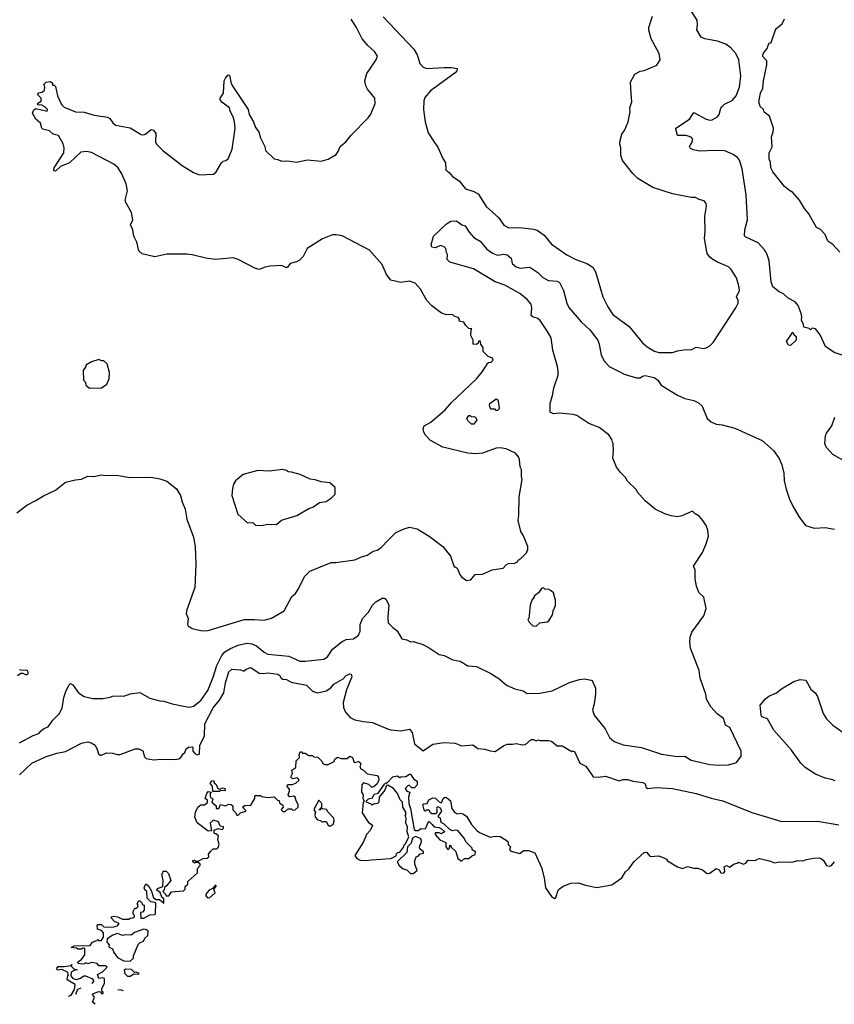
# Model space of a CAD drawing. Extents: x 1771496 to 1971148, y 471553 to 643630.
# Tile 2 of 256: x 1837216 to 1843778, y 478967 to 486898. Entities that reach past the tile are written whole.
import ezdxf

# ---------------------------------------------------------------- set-up
doc = ezdxf.new("R2010")
doc.units = 0

msp = doc.modelspace()

# ---------------------------------------------------------------- linework, layer by layer
at = {"layer": '0CON10XD'}
for points in [[(1843896.8, 484176.8), (1843777.3, 484217.3), (1843707.5, 484265), (1843665, 484360), (1843626.4, 484406.4), (1843598.3, 484411.7), (1843585, 484400), (1843575, 484410), (1843531.7, 484421.7), (1843530, 484445), (1843512.5, 484475), (1843517.5, 484505), (1843510.7, 484530.7), (1843486.7, 484595), (1843462.5, 484625), (1843406.7, 484655), (1843368.8, 484688.8), (1843333.3, 484705), (1843283.8, 484745), (1843268.8, 484785), (1843252, 484955), (1843237.3, 485007.3), (1843216.2, 485045), (1843165, 485100), (1843065.6, 485145.6), (1843055.6, 485155.6), (1843056.7, 485205), (1843078.1, 485285), (1843067.6, 485487.6), (1843036.9, 485695), (1843014.2, 485765), (1842996.7, 485786.7), (1842962.4, 485812.4), (1842895, 485840.6), (1842815, 485844.5), (1842695, 485838.9), (1842639.6, 485849.6), (1842620.6, 485860.6), (1842612, 485875), (1842631.4, 485905), (1842636.9, 485935), (1842625, 485950.6), (1842585, 485964.4), (1842514, 485964), (1842500, 486015), (1842502.5, 486025), (1842610.8, 486095), (1842645, 486148.8), (1842745, 486097.5), (1842775, 486089.4), (1842795, 486090.6), (1842835.8, 486115), (1842851.4, 486135), (1842863.3, 486185), (1842870.8, 486195), (1842893, 486217), (1842955, 486246.8), (1842987.7, 486285), (1843014.4, 486355), (1843025.5, 486444.5), (1843010, 486575), (1842985, 486626), (1842945, 486670.8), (1842905, 486701.4), (1842835.6, 486725.6), (1842735, 486742.9), (1842705, 486755.7), (1842671.2, 486815), (1842676.7, 486855), (1842674, 486895), (1842622.2, 486972.2)], [(1840851.7, 484398.3), (1840858.3, 484408.3), (1840835, 484410), (1840810, 484435), (1840795, 484462.5), (1840755, 484470), (1840757.5, 484485), (1840748.3, 484498.3), (1840715, 484510), (1840701.7, 484521.7), (1840655, 484520), (1840615, 484533.3), (1840535, 484593.3), (1840495.9, 484635.9), (1840445.8, 484725.8), (1840402.5, 484775), (1840355, 484791.2), (1840285, 484781.4), (1840205, 484800.8), (1840170, 484845), (1840135.7, 484925), (1840035, 485041.2), (1839815, 485156), (1839765.8, 485165.8), (1839735, 485164.2), (1839655, 485132.5), (1839532, 485055), (1839499.2, 484990.8), (1839469.1, 484960.9), (1839445, 484947.5), (1839395, 484934.2), (1839373.8, 484905), (1839365, 484899.2), (1839355, 484903.3), (1839325, 484916.9), (1839235, 484913.3), (1839192.5, 484905), (1839145, 484884.2), (1839115, 484892.9), (1838977, 484967), (1838935, 484980), (1838793.8, 484966.2), (1838715, 484975.4), (1838605.5, 485004.5), (1838565, 485009.6), (1838401.7, 485008.3), (1838305, 484988.1), (1838202, 485012), (1838175, 485036.7), (1838160.6, 485105), (1838136.9, 485155), (1838126.5, 485205), (1838107.5, 485245), (1838128.9, 485285), (1838117.9, 485345), (1838070, 485425), (1838065.6, 485445), (1838085, 485520), (1838073.6, 485575), (1838038.6, 485655), (1838006.9, 485706.9), (1837973.3, 485735), (1837795, 485827.5), (1837754.2, 485835.8), (1837708.3, 485831.7), (1837616.1, 485743.9), (1837544.3, 485715.7), (1837505, 485678.8), (1837490.5, 485680.5), (1837494.4, 485705), (1837570.6, 485825), (1837575.6, 485865), (1837567.6, 485897.6), (1837527.5, 485965), (1837486, 485976), (1837455, 486002), (1837403.3, 486015), (1837394.2, 486025), (1837383.6, 486063.6), (1837345, 486097.5), (1837320, 486145), (1837329.3, 486170.7), (1837345, 486183.3), (1837438.3, 486161.7), (1837440, 486175), (1837420, 486195), (1837395, 486210), (1837363, 486213), (1837363.6, 486226.4), (1837388.3, 486241.7), (1837390, 486265), (1837360, 486295), (1837371.7, 486308.3), (1837397, 486313), (1837415, 486330), (1837417.5, 486355), (1837410, 486375), (1837430, 486395), (1837465, 486400), (1837480, 486385), (1837480, 486370), (1837495, 486370), (1837505, 486360), (1837520, 486285), (1837553.3, 486215), (1837575, 486194), (1837665, 486155.6), (1837735, 486152.5), (1837815, 486129.4), (1837923.7, 486113.7), (1837942.1, 486102.1), (1837965.8, 486065.8), (1837988.8, 486048.8), (1838105, 486025.8), (1838195, 485972), (1838215, 485971.2), (1838231.2, 485978.8), (1838275, 486012), (1838295, 486008), (1838312, 485982), (1838308.8, 485915), (1838318.8, 485895), (1838368.8, 485845), (1838525, 485723.8), (1838615, 485666.7), (1838665, 485647.5), (1838776.1, 485653.9), (1838798.3, 485671.7), (1838842.5, 485745), (1838855, 485757.5), (1838876.7, 485763.3), (1838895, 485777.5), (1838928, 485855), (1838945.7, 485984.3), (1838952, 486025), (1838945.9, 486074.1), (1838935.8, 486115), (1838911.4, 486161.4), (1838907.3, 486187.3), (1838845, 486234), (1838830, 486255), (1838830, 486265), (1838857.5, 486305), (1838864.3, 486405.7), (1838873, 486427), (1838895, 486452.5), (1838905, 486450), (1838916, 486395), (1838928.8, 486368.8), (1839056.2, 486175), (1839065.8, 486135), (1839100, 486075), (1839115, 486030), (1839143.8, 485995), (1839155.9, 485945.9), (1839191.2, 485875), (1839197.5, 485845), (1839265, 485777.5), (1839295, 485772.5), (1839325, 485757.5), (1839375, 485760), (1839445, 485750), (1839535, 485770), (1839645, 485756.7), (1839700, 485775), (1839765, 485812.5), (1839782.5, 485835), (1839797.5, 485875), (1839842.5, 485915), (1839885, 485967.5), (1840024.1, 486105.9), (1840043.9, 486136.1), (1840078.8, 486221.2), (1840075.7, 486265), (1840017.1, 486337.1), (1840003.8, 486365), (1839995.6, 486405), (1840011.4, 486465), (1840087.1, 486575), (1840097.5, 486605), (1840075, 486642), (1840019.3, 486689.3), (1839975, 486744), (1839929.4, 486835), (1839885, 486902)], [(1840145, 486920), (1840390.3, 486660.3), (1840417.1, 486615), (1840439.2, 486545), (1840465.9, 486515.9), (1840495.9, 486504.1), (1840635, 486513.8), (1840693.6, 486513.6), (1840740, 486505), (1840737.5, 486485), (1840725, 486470), (1840526.2, 486325), (1840478.3, 486271.7), (1840471.2, 486245), (1840468.8, 486175), (1840481.2, 486075), (1840506.7, 485985), (1840547.5, 485925), (1840586.1, 485866.1), (1840621.2, 485785), (1840646.7, 485745), (1840647.5, 485687.5), (1840675, 485667.5), (1840702.5, 485635), (1840755, 485600), (1840805.9, 485535.9), (1840875, 485514.2), (1840908, 485495), (1840973.8, 485393.8), (1841075, 485302), (1841115, 485242.5), (1841155, 485221.9), (1841245, 485223.1), (1841355, 485211.4), (1841385, 485202), (1841440.9, 485160.9), (1841499.7, 485089.7), (1841622.8, 485002.8), (1841695, 484965.7), (1841785, 484934.2), (1841833.8, 484905), (1841855, 484867.5), (1841876.1, 484793.9), (1841914.4, 484664.4), (1841953.6, 484583.6), (1841993.7, 484523.7), (1842126.7, 484426.7), (1842233.8, 484295), (1842271.7, 484261.7), (1842328.8, 484228.8), (1842365, 484216.2), (1842473.9, 484216.1), (1842515, 484230), (1842585, 484240), (1842625, 484238.8), (1842665, 484258.8), (1842725, 484250), (1842745, 484253.3), (1842775, 484270), (1842802.3, 484297.7), (1842984.6, 484575.4), (1843003.1, 484615), (1843003.3, 484635), (1842991.1, 484665), (1843013.1, 484715), (1843007.8, 484755), (1842988.6, 484818.6), (1842948, 484885), (1842925, 484907.5), (1842835.7, 484945.7), (1842792.4, 484972.4), (1842774, 484985), (1842752.5, 485015), (1842732.5, 485135), (1842737.5, 485195), (1842734.2, 485315), (1842748.8, 485395), (1842745.9, 485415.9), (1842729.5, 485439.5), (1842688.3, 485448.3), (1842660, 485465), (1842625, 485465.8), (1842475, 485494.3), (1842316.7, 485545), (1842195, 485617.5), (1842155, 485658), (1842072.6, 485762.6), (1842057.1, 485805), (1842058.8, 485865), (1842051.2, 485895), (1842052, 485925), (1842066.2, 485975), (1842089.5, 486010.5), (1842116.2, 486075), (1842133.8, 486155), (1842131.7, 486188.3), (1842146.2, 486235), (1842142, 486302), (1842136.7, 486395), (1842170.7, 486459.3), (1842215, 486483.3), (1842245, 486487.5), (1842348.3, 486531.7), (1842376.4, 486573.6), (1842366, 486625), (1842303.6, 486743.6), (1842283.4, 486813.4), (1842283.1, 486835), (1842312.9, 486925)], [(1843822.5, 485025), (1843765, 485087.5), (1843725, 485112.5), (1843705, 485167.5), (1843666.4, 485206.4), (1843633.3, 485225), (1843573.6, 485333.6), (1843537, 485377), (1843497.5, 485445), (1843442.5, 485505), (1843417.5, 485522.5), (1843376.7, 485555), (1843282.8, 485672.8), (1843266.9, 485705), (1843265, 485750), (1843253.8, 485775), (1843253.3, 485825), (1843276.4, 485873.6), (1843273, 485953), (1843286.4, 485993.6), (1843287.5, 486025), (1843255, 486120), (1843213.6, 486153.6), (1843207.5, 486175), (1843179.3, 486199.3), (1843170.8, 486235), (1843182.9, 486305), (1843202.9, 486345), (1843206.2, 486405), (1843233.3, 486535), (1843233.3, 486565), (1843202.3, 486602.3), (1843203.8, 486625), (1843237.5, 486665), (1843250, 486705), (1843270, 486715), (1843307.5, 486825), (1843357.5, 486865), (1843377.5, 486905)], [(1841842.5, 481387.5), (1841830.8, 481335), (1841844, 481295), (1841932, 481185), (1841968, 481115), (1842004.4, 481084.4), (1842077, 481057), (1842225, 481034.3), (1842385, 480980.6), (1842515, 480962.2), (1842575, 480964.4), (1842625, 480933.1), (1842775, 480899.4), (1842845, 480893.1), (1842925, 480895.8), (1842990, 480915), (1843026.7, 480965), (1843028, 481005), (1842935, 481197.5), (1842902.5, 481215), (1842885, 481267.5), (1842835, 481307.5), (1842783.9, 481363.9), (1842747.5, 481425), (1842743.3, 481465), (1842697.5, 481595), (1842690, 481655), (1842620, 481835), (1842613.3, 481885), (1842616.7, 481925), (1842631.2, 481965), (1842725.5, 482094.5), (1842746, 482155), (1842725.8, 482245), (1842686.2, 482285), (1842667.5, 482335), (1842656, 482395), (1842656, 482465), (1842643.3, 482495), (1842716.2, 482605), (1842746.2, 482675), (1842763.6, 482736.4), (1842760, 482785), (1842745, 482822.5), (1842717.5, 482865), (1842689.3, 482899.3), (1842657, 482917), (1842635, 482940), (1842549.5, 482900.5), (1842515.9, 482894.1), (1842465, 482901.2), (1842411.7, 482918.3), (1842336, 482956), (1842255, 483023.3), (1842190, 483095), (1842185, 483110), (1842111.7, 483181.7), (1842095, 483210), (1842055, 483250), (1842023.9, 483293.9), (1841993.3, 483365), (1842000, 483425), (1841997.5, 483485), (1841990, 483495), (1841987, 483517), (1841962.5, 483555), (1841885, 483612), (1841801.2, 483645), (1841705, 483708.6), (1841675, 483717.8), (1841565, 483727.1), (1841515, 483723.1), (1841489.4, 483735), (1841489.2, 483805), (1841511.8, 483881.8), (1841517.3, 483932.7), (1841552.9, 484035), (1841553.1, 484066.9), (1841549.1, 484105), (1841510, 484235), (1841497.1, 484335), (1841466.7, 484386.7), (1841409.4, 484475), (1841385, 484492.2), (1841351.4, 484501.4), (1841335, 484513.8), (1841341.5, 484575), (1841335.5, 484605), (1841304.4, 484645), (1841245, 484692.3), (1841125, 484759.5), (1841046.2, 484786.2), (1840870.3, 484890.3), (1840680, 484945), (1840660, 484965), (1840663.3, 485005), (1840652.9, 485022.9), (1840648, 485055), (1840635, 485068.8), (1840605, 485080), (1840565, 485058.8), (1840536.7, 485065), (1840530, 485085), (1840548.8, 485155), (1840655, 485252), (1840690, 485275), (1840735, 485277.5), (1840776.5, 485246.5), (1840805, 485236.5), (1840837.5, 485185), (1840873.2, 485143.2), (1840925, 485112.5), (1840980.2, 485050.2), (1841025, 485015.7), (1841065, 485000.5), (1841115, 485010), (1841143, 485003), (1841175, 484976.7), (1841183, 484933), (1841215, 484906), (1841247.3, 484897.3), (1841325, 484902.9), (1841390.5, 484860.5), (1841431.1, 484821.1), (1841475.5, 484795.5), (1841545, 484791.1), (1841565, 484781.5), (1841596, 484716), (1841623.5, 484615), (1841639.1, 484579.1), (1841739.2, 484465), (1841809.1, 484399.1), (1841872.9, 484315), (1841884.3, 484284.3), (1841900.8, 484195), (1841925, 484150), (1841965, 484104), (1842051.3, 484061.3), (1842085, 484043.3), (1842185, 484013.5), (1842215, 484012), (1842233.3, 484026.7), (1842255, 484030.4), (1842325.6, 484015), (1842355.6, 483995), (1842382.8, 483952.8), (1842515, 483874.2), (1842575, 483845.7), (1842645, 483830), (1842685, 483812.5), (1842713.4, 483783.4), (1842754.5, 483684.5), (1842785, 483657.5), (1842825, 483639.2), (1842875.5, 483635.5), (1842977.4, 483607.4), (1843196.8, 483506.8), (1843288, 483428), (1843333.6, 483363.6), (1843355, 483312.5), (1843370, 483245), (1843373.1, 483185), (1843390, 483115), (1843415.5, 483035.5), (1843445, 482978.8), (1843490.8, 482895), (1843545, 482823.3), (1843615, 482801.2), (1843705, 482806.2), (1843780, 482795)], [(1837192.5, 482925), (1837275, 482986.2), (1837347.5, 483025), (1837407.3, 483062.7), (1837505, 483107.5), (1837585, 483171.2), (1837665, 483192), (1837715, 483197.5), (1837765, 483220), (1837813, 483217), (1837875, 483232.5), (1837905, 483226.7), (1837995, 483228.8), (1838105, 483210), (1838275, 483214), (1838345, 483200), (1838400.7, 483180.7), (1838479.3, 483119.3), (1838512.5, 483065), (1838523.6, 483013.6), (1838548.8, 482955), (1838563.8, 482875), (1838615, 482730), (1838630, 482655), (1838633.8, 482515), (1838625.9, 482324.1), (1838562.5, 482145), (1838556.7, 482115), (1838572, 482075), (1838568.8, 482025), (1838574.2, 482014.2), (1838605, 481993.8), (1838685, 481976.2), (1838735, 481976.7), (1839025, 482065.8), (1839105, 482067.5), (1839185, 482060), (1839245, 482076.7), (1839346.7, 482135), (1839409.3, 482250.7), (1839437.5, 482275), (1839456.1, 482303.9), (1839512.5, 482415), (1839553.9, 482456.1), (1839725, 482526.7), (1839763.6, 482526.4), (1839915, 482546.2), (1839968.3, 482571.7), (1840015.9, 482584.1), (1840064.1, 482615.9), (1840095, 482623.8), (1840126.1, 482643.9), (1840189.3, 482710.7), (1840245, 482767.5), (1840313.6, 482796.4), (1840355, 482810), (1840417, 482797), (1840515, 482738.8), (1840625, 482653.3), (1840686.1, 482576.1), (1840715, 482490), (1840725, 482490), (1840739.3, 482479.3), (1840763.9, 482423.9), (1840777, 482407), (1840815, 482380), (1840850, 482385), (1840885, 482430), (1840945, 482432.5), (1841023, 482467), (1841109.3, 482480.7), (1841133.6, 482506.4), (1841153, 482517), (1841205, 482520), (1841225, 482530), (1841230, 482545), (1841255, 482560), (1841300, 482605), (1841300, 482615), (1841310, 482625), (1841310, 482655), (1841272.5, 482745), (1841253.3, 482775), (1841230, 482865), (1841236.4, 482906.4), (1841238.8, 483055), (1841263.3, 483195), (1841257, 483217), (1841257.5, 483275), (1841247, 483297), (1841243.3, 483355), (1841235, 483377.5), (1841210, 483405), (1841135, 483441.2), (1841085, 483450), (1841055, 483447.5), (1840943.4, 483406.6), (1840885, 483400), (1840825, 483405.6), (1840625, 483453.6), (1840525, 483508.9), (1840485, 483550.8), (1840472.5, 483575), (1840465.7, 483605), (1840474.2, 483625), (1840528, 483655), (1840644.4, 483755), (1840693.1, 483815), (1840896.2, 484005), (1840945, 484062.5), (1840965, 484100), (1840980, 484115), (1840980, 484125), (1840993, 484137), (1841015, 484140), (1841030, 484155), (1841025, 484170), (1840990, 484185), (1840950, 484225), (1840950, 484255), (1840930, 484285), (1840925, 484310), (1840911.7, 484308.3), (1840908.3, 484291.7), (1840895, 484280), (1840870, 484285), (1840870, 484315), (1840850, 484355), (1840851.7, 484398.3)], [(1843425, 484272.5), (1843410, 484275), (1843392.5, 484305), (1843445, 484380), (1843451.7, 484361.7), (1843470, 484345), (1843470, 484315), (1843425, 484272.5)], [(1837778.3, 483928.3), (1837875, 483932.5), (1837917, 483963), (1837937.5, 484005), (1837940, 484055), (1837920, 484125), (1837895, 484150), (1837875, 484150), (1837855, 484160), (1837795, 484142.5), (1837750, 484115), (1837750, 484105), (1837728.3, 484071.7), (1837730, 483995), (1837747, 483977), (1837750, 483955), (1837778.3, 483928.3)], [(1841065, 483750), (1841055, 483750), (1841045, 483760), (1841015, 483760), (1841005, 483770), (1841000, 483795), (1841002.5, 483805), (1841055, 483843.3), (1841066.2, 483835), (1841077, 483773), (1841077, 483763), (1841065, 483750)], [(1840875, 483640), (1840855, 483640), (1840827.5, 483665), (1840817.5, 483685), (1840835, 483710), (1840845, 483710), (1840855, 483700), (1840875, 483702.5), (1840887.5, 483695), (1840897.5, 483675), (1840875, 483640)], [(1843969.7, 483279.7), (1843766.2, 483395), (1843713.4, 483453.4), (1843700.8, 483485), (1843706, 483545), (1843715, 483566.7), (1843758.8, 483625), (1843782.7, 483697.3)], [(1839165, 482823.8), (1839215, 482833.3), (1839285, 482831.2), (1839325, 482866.2), (1839447.5, 482905), (1839545, 482960), (1839578.3, 482971.7), (1839632.3, 483007.7), (1839685, 483017.5), (1839725, 483042.5), (1839757.5, 483075), (1839758.3, 483128.3), (1839715, 483166.7), (1839645, 483173.8), (1839595, 483191.2), (1839555, 483196.7), (1839475, 483233.3), (1839405, 483253.8), (1839380, 483255), (1839365, 483266.7), (1839335, 483273.8), (1839225, 483262), (1839133.9, 483266.1), (1839015, 483233.8), (1838955, 483183.3), (1838938.8, 483155), (1838929.3, 483120.7), (1838926.2, 483065), (1838973.8, 482915), (1839052.5, 482845), (1839095, 482848.8), (1839115, 482826.7), (1839165, 482823.8)], [(1841375, 482012.5), (1841405, 482040), (1841465, 482047.5), (1841477.5, 482055), (1841507.5, 482105), (1841512.5, 482135), (1841531.7, 482178.3), (1841531.7, 482221.7), (1841515, 482280), (1841497, 482297), (1841477, 482307), (1841445, 482310), (1841435, 482320), (1841420, 482315), (1841395, 482280), (1841360, 482255), (1841360, 482245), (1841343, 482227), (1841327, 482183), (1841317.5, 482075), (1841310, 482065), (1841320, 482045), (1841350, 482015), (1841375, 482012.5)], [(1837215, 481073.3), (1837325, 481132.5), (1837370.7, 481149.3), (1837389.5, 481170.5), (1837411.7, 481188.3), (1837445, 481202.5), (1837484.1, 481255.9), (1837533.8, 481306.2), (1837557.3, 481352.7), (1837572.1, 481437.9), (1837587.5, 481485), (1837611.7, 481538.3), (1837625, 481551.2), (1837645, 481540), (1837688.8, 481475), (1837735, 481446.2), (1837805, 481430), (1837885, 481430), (1837945, 481440), (1837965, 481450), (1838025, 481452.5), (1838055, 481447.5), (1838105, 481467.5), (1838185, 481477.5), (1838265, 481432.5), (1838345, 481410), (1838378.3, 481408.3), (1838445, 481386.7), (1838535, 481368.8), (1838585, 481361.2), (1838615, 481368), (1838674.3, 481415), (1838732.7, 481495), (1838775, 481602.5), (1838803.8, 481696.2), (1838843.4, 481775), (1838869.4, 481805), (1838914, 481834), (1838975, 481860), (1839045, 481875.4), (1839085, 481871.5), (1839125, 481854.4), (1839185, 481803.8), (1839215, 481787.7), (1839385, 481771.9), (1839471.7, 481731.7), (1839515, 481730.6), (1839665, 481746.2), (1839695.7, 481764.3), (1839735, 481826), (1839815, 481890), (1839845, 481906), (1839905, 481910), (1839945, 481941.2), (1839957.6, 481972.4), (1839960, 482025), (1839976.6, 482073.4), (1840025.5, 482124.5), (1840058.1, 482181.9), (1840085, 482208.2), (1840135, 482237.8), (1840155, 482238.1), (1840165, 482231.2), (1840188.5, 482185), (1840181.9, 482085), (1840185, 482040), (1840220.5, 482000.5), (1840256.7, 481975), (1840295, 481910), (1840335, 481902.5), (1840365, 481887.5), (1840389.3, 481889.3), (1840463.6, 481863.6), (1840515, 481837.5), (1840594.1, 481784.1), (1840635, 481776.2), (1840705, 481742.5), (1840765, 481730), (1840825, 481692.5), (1840895, 481687.5), (1841005, 481633.3), (1841075, 481590), (1841136.4, 481536.4), (1841205, 481508.8), (1841271.7, 481491.7), (1841305, 481470), (1841405, 481472), (1841505, 481492.5), (1841645, 481558.6), (1841725, 481584.2), (1841765, 481587.1), (1841818.8, 481578.8), (1841826.2, 481575), (1841853.6, 481513.6), (1841853.8, 481465), (1841842.5, 481387.5)], [(1837215, 481662.5), (1837235, 481657.5), (1837275, 481660), (1837282.5, 481645), (1837281.7, 481628.3), (1837275, 481620), (1837265, 481620), (1837245, 481630), (1837225, 481630), (1837197.7, 481612.3)], [(1837213.7, 480816.3), (1837315, 480909.1), (1837425, 480959.1), (1837515, 480990), (1837585, 481001.9), (1837715, 481071.4), (1837765, 481080), (1837792.6, 481072.6), (1837823.4, 481053.4), (1837839.2, 481019.2), (1837851.2, 480985), (1837865, 480974.2), (1837875, 480974), (1837915, 480991.2), (1837965, 480990.6), (1838005, 480977.8), (1838025, 480977.8), (1838146.7, 481023.3), (1838175, 481024.5), (1838208.2, 481008.2), (1838221.3, 480961.3), (1838235, 480946), (1838295, 480936), (1838355, 480942), (1838465, 480937.5), (1838497.5, 480945), (1838514.2, 480955.8), (1838533.8, 480985), (1838547.5, 480995), (1838557.5, 481025), (1838575, 481037.5), (1838605, 481040), (1838610, 481035), (1838610, 481005), (1838627, 480987), (1838645, 480977.5), (1838665, 480982.5), (1838667.5, 481055), (1838705, 481127.5), (1838706.7, 481226.7), (1838773.8, 481355), (1838825, 481416.4), (1838860, 481475), (1838874.4, 481555.6), (1838901.4, 481645), (1838925, 481665.5), (1838995, 481660), (1839015, 481651.9), (1839025, 481651.9), (1839040.8, 481665), (1839078.9, 481678.9), (1839145.2, 481635.2), (1839175, 481630.3), (1839215, 481636.3), (1839296.7, 481625), (1839311.9, 481615), (1839323.1, 481593.1), (1839335, 481586.9), (1839365, 481583.8), (1839402.5, 481562.5), (1839527.7, 481537.7), (1839575, 481489.1), (1839615, 481476.4), (1839685, 481490.5), (1839723.1, 481516.9), (1839746.5, 481545), (1839820.8, 481589.2), (1839845, 481615.7), (1839875, 481628), (1839885, 481626.2), (1839892.5, 481605), (1839849.7, 481500.3), (1839823, 481397), (1839825, 481357.5), (1839839.3, 481319.3), (1839877.6, 481277.6), (1839915, 481258.9), (1839986.4, 481243.6), (1840057, 481237), (1840177.5, 481185), (1840205, 481176.9), (1840285, 481170), (1840355, 481182.5), (1840377.1, 481155), (1840395.9, 481065.9), (1840465, 481007.5), (1840545, 481061.2), (1840635, 481074.2), (1840725, 481070), (1840775, 481048.8), (1840865, 481057.5), (1840907.7, 481027.7), (1840963, 481023), (1841005, 481007.5), (1841045, 481003.3), (1841115, 481052), (1841145, 481062), (1841185, 481061.2), (1841215, 481068.8), (1841265, 481057.5), (1841291.7, 481058.3), (1841335, 481100), (1841355, 481100), (1841375, 481090), (1841395, 481097.5), (1841405, 481092.5), (1841475, 481092.5), (1841500, 481085), (1841545, 481050), (1841585, 481047.5), (1841663, 481003), (1841675, 481007.5), (1841685, 481002.5), (1841729.3, 480909.3), (1841776.7, 480885), (1841835, 480800), (1841875, 480796.7), (1841933.6, 480803.6), (1842045, 480767.5), (1842076.4, 480776.4), (1842115, 480776.2), (1842155, 480763.3), (1842235, 480752), (1842255, 480743.3), (1842262.5, 480712.5), (1842275, 480706.2), (1842344.1, 480714.1), (1842475, 480703.8), (1842665, 480664), (1842785, 480626.2), (1842880, 480605), (1843112.7, 480512.7), (1843355, 480440), (1843642.3, 480442.3), (1843815, 480411.2)], [(1843785, 480765.7), (1843755, 480778.6), (1843705, 480789.2), (1843625, 480821.1), (1843543, 480873), (1843508.7, 480908.7), (1843434.2, 481015), (1843291.4, 481175), (1843240, 481265), (1843195, 481282.5), (1843187.5, 481295), (1843181.6, 481375), (1843222.8, 481427.2), (1843251.5, 481448.5), (1843312.1, 481475), (1843351.2, 481508.8), (1843451.9, 481568.1), (1843501.8, 481581.8), (1843548.3, 481578.3), (1843590, 481505), (1843624.2, 481475), (1843643.3, 481446.7), (1843688.1, 481308.1), (1843715.6, 481265), (1843767.1, 481215), (1843875, 481137.5)], [(1837825.4, 478966.7), (1837803, 478983), (1837820, 479025), (1837802.5, 479045), (1837805, 479050), (1837855, 479070), (1837867.5, 479067.5), (1837875, 479053.3), (1837887.5, 479055), (1837887.5, 479065), (1837877.5, 479075), (1837876.7, 479095), (1837900, 479135), (1837900, 479175), (1837885, 479180), (1837853.3, 479173.3), (1837842.5, 479207.5), (1837883, 479227), (1837920, 479265), (1837906.4, 479276.4), (1837855, 479277.5), (1837840, 479295), (1837811.7, 479301.7), (1837795, 479302.5), (1837765, 479292.5), (1837745, 479300), (1837737, 479293), (1837715, 479290), (1837690, 479295), (1837683, 479303), (1837685, 479310), (1837713, 479327), (1837740, 479365), (1837740, 479415), (1837725, 479420), (1837715, 479410), (1837685, 479410), (1837675, 479420), (1837630, 479425), (1837655, 479437.5), (1837785, 479440), (1837801.7, 479468.3), (1837838.3, 479481.7), (1837845, 479490), (1837855, 479480), (1837875, 479480), (1837880, 479495), (1837891.7, 479508.3), (1837891.7, 479541.7), (1837875, 479560), (1837841.7, 479571.7), (1837840, 479605), (1837845, 479610), (1837875, 479610), (1837895, 479590), (1837925, 479587.5), (1837975, 479590), (1838005, 479600), (1838018.3, 479618.3), (1837980, 479635), (1837953, 479663), (1837955, 479670), (1837975, 479677.5), (1838005, 479672.5), (1838045, 479652.5), (1838095, 479652.5), (1838105, 479660), (1838127, 479663), (1838140, 479675), (1838138.3, 479688.3), (1838130, 479695), (1838130, 479715), (1838145, 479740), (1838158.3, 479741.7), (1838168.3, 479751.7), (1838170, 479765), (1838162.5, 479775), (1838175, 479800), (1838185, 479800), (1838200, 479785), (1838201.7, 479771.7), (1838220, 479765), (1838220, 479725), (1838205, 479710), (1838190, 479705), (1838191.7, 479661.7), (1838215, 479660), (1838265, 479687.5), (1838305, 479690), (1838310, 479695), (1838311.7, 479781.7), (1838305, 479787.5), (1838271.7, 479791.7), (1838243, 479823), (1838240, 479875), (1838225, 479890), (1838220, 479905), (1838231.7, 479938.3), (1838255, 479920), (1838277, 479877), (1838293.6, 479823.6), (1838315, 479810), (1838341.7, 479811.7), (1838378.3, 479781.7), (1838377, 479817), (1838360, 479830), (1838348.3, 479868.3), (1838320, 479885), (1838325, 479900), (1838370, 479915), (1838372.5, 479965), (1838360, 480015), (1838368.3, 480021.7), (1838371.7, 480038.3), (1838395, 480040), (1838415, 480020), (1838432.5, 479965), (1838399.3, 479920.7), (1838381.7, 479908.3), (1838380, 479885), (1838370, 479875), (1838390, 479855), (1838395, 479840), (1838418.3, 479841.7), (1838438.3, 479871.7), (1838535, 479880), (1838550, 479895), (1838550, 479915), (1838570, 479935), (1838570, 479955), (1838647.5, 480025), (1838648.3, 480061.7), (1838670, 480085), (1838670, 480095), (1838655, 480110), (1838635, 480110), (1838625, 480102.5), (1838610, 480115), (1838610, 480125), (1838625, 480127.5), (1838635, 480120), (1838655, 480120), (1838695, 480142.5), (1838727, 480143), (1838740, 480155), (1838737.5, 480175), (1838755, 480200), (1838775, 480220), (1838805, 480220), (1838815, 480230), (1838822.5, 480255), (1838813.3, 480295), (1838817.5, 480325), (1838795, 480340), (1838781.7, 480341.7), (1838781.7, 480368.3), (1838815, 480382.5), (1838846.4, 480373.6), (1838857.5, 480385), (1838857.5, 480397.5), (1838831.7, 480401.7), (1838817, 480437), (1838775, 480450), (1838750, 480425), (1838760, 480365), (1838735, 480360), (1838645, 480427.5), (1838626.7, 480475), (1838631.2, 480515), (1838651.2, 480555), (1838675, 480572.5), (1838705, 480572.5), (1838728.3, 480591.7), (1838730, 480610), (1838710, 480625), (1838722.5, 480665), (1838735, 480680), (1838760, 480675), (1838750, 480665), (1838750, 480645), (1838753.3, 480633.3), (1838771.7, 480621.7), (1838763.3, 480595), (1838797.5, 480565), (1838800, 480545), (1838820, 480545), (1838835, 480576.2), (1838875, 480566.7), (1838901.7, 480578.3), (1838920, 480575), (1838932.5, 480565), (1838933, 480533), (1838958.3, 480508.3), (1838965, 480490), (1838975, 480490), (1838995, 480510), (1839038.3, 480521.7), (1839038.3, 480528.3), (1839010, 480555), (1839030.7, 480569.3), (1839078.3, 480571.7), (1839110, 480625), (1839110, 480645), (1839115, 480647.5), (1839155, 480647.5), (1839165, 480640), (1839217, 480633), (1839267, 480637), (1839291.7, 480611.7), (1839305, 480607.5), (1839310, 480590), (1839335, 480570), (1839337.5, 480555), (1839323, 480537), (1839325, 480530), (1839335, 480520), (1839355, 480520), (1839378.3, 480541.7), (1839405, 480540), (1839415, 480530), (1839435, 480532.5), (1839460, 480555), (1839460, 480575), (1839442.5, 480605), (1839436.4, 480636.4), (1839425, 480642.5), (1839388.3, 480638.3), (1839377.5, 480655), (1839390, 480685), (1839388.3, 480698.3), (1839370.7, 480720.7), (1839372.5, 480735), (1839378.3, 480738.3), (1839411.7, 480738.3), (1839441.7, 480748.3), (1839467, 480773), (1839455, 480790), (1839412.5, 480782.5), (1839403.3, 480793.3), (1839403.3, 480805), (1839412.5, 480825), (1839408.3, 480851.7), (1839440, 480875), (1839443, 480927), (1839470, 480955), (1839467.5, 480975), (1839475, 481000), (1839485, 481000), (1839495, 480990), (1839515, 480990), (1839545, 480970), (1839575, 480970), (1839585, 480960), (1839618.3, 480958.3), (1839650, 480925), (1839657, 480907), (1839675, 480897.5), (1839701.7, 480898.3), (1839748.3, 480921.7), (1839755, 480940), (1839775, 480957.5), (1839805, 480947.5), (1839855, 480947.5), (1839875, 480966.7), (1839897.5, 480955), (1839910, 480915), (1839945, 480923.3), (1839960, 480915), (1839963.3, 480905), (1839957, 480877), (1839963.9, 480863.9), (1839985, 480852.5), (1840013.9, 480823.9), (1840095, 480810), (1840106.7, 480795), (1840110, 480775), (1840096.1, 480743.9), (1840075, 480722.5), (1840053, 480713), (1840027.5, 480737.5), (1839985, 480750), (1839972, 480735), (1839970, 480675), (1839982.5, 480655), (1839980, 480625), (1839990, 480605), (1839982.5, 480595), (1839975, 480510), (1840025, 480430), (1840048.3, 480418.3), (1840057.5, 480405), (1840037.5, 480365), (1840010, 480335), (1839984.2, 480275), (1839916.2, 480165), (1839931.2, 480141.2), (1839958.8, 480128.8), (1840004.1, 480124.1), (1840050.8, 480130.8)], [(1840050.8, 480130.8), (1840205, 480142.5), (1840248.3, 480161.7), (1840251.7, 480178.3), (1840261.7, 480188.3), (1840278.3, 480191.7), (1840310, 480235), (1840310, 480245), (1840325, 480260), (1840350, 480315), (1840336.7, 480355), (1840340, 480395), (1840327.5, 480425), (1840329.3, 480469.3), (1840320, 480485), (1840327, 480493), (1840327.5, 480515), (1840303.3, 480555), (1840300, 480595), (1840280, 480615), (1840260, 480665), (1840226.2, 480706.2), (1840181.7, 480731.7), (1840170, 480730), (1840158.3, 480691.7), (1840112.5, 480635), (1840110, 480595), (1840097, 480583), (1840065, 480580), (1840055, 480570), (1840048.3, 480578.3), (1840010, 480595), (1840010, 480605), (1840025, 480622.5), (1840059.3, 480630.7), (1840071.7, 480658.3), (1840105, 480667.5), (1840155, 480740), (1840165, 480750), (1840175, 480750), (1840221.7, 480798.3), (1840257.5, 480807.5), (1840277.5, 480792.5), (1840285, 480800), (1840327, 480803), (1840355, 480820), (1840365, 480820), (1840390.7, 480780.7), (1840417.5, 480765), (1840417.5, 480735), (1840395, 480710), (1840375, 480710), (1840355, 480730), (1840345, 480730), (1840320, 480705), (1840335, 480682.5), (1840360, 480675), (1840347.5, 480635), (1840350, 480585), (1840363.3, 480545), (1840392.5, 480375), (1840405, 480367.5), (1840425, 480367.5), (1840448.3, 480381.7), (1840485, 480380), (1840502.5, 480425), (1840515, 480440), (1840537.5, 480415), (1840555, 480397.5), (1840591.7, 480391.7), (1840615, 480380), (1840638.3, 480358.3), (1840635, 480350), (1840625, 480350), (1840615, 480340), (1840595, 480347.5), (1840563, 480347), (1840562.5, 480335), (1840601.7, 480291.7), (1840650, 480270), (1840650, 480235), (1840665, 480212.5), (1840677.5, 480225), (1840681.7, 480248.3), (1840690, 480245), (1840690, 480235), (1840728.3, 480198.3), (1840745, 480140), (1840775, 480120), (1840798.3, 480141.7), (1840835, 480140), (1840855, 480160), (1840885, 480172.5), (1840887.5, 480195), (1840861.7, 480211.7), (1840860, 480225), (1840813.3, 480273.3), (1840795, 480307.5), (1840745, 480367.5), (1840725, 480370), (1840703, 480363), (1840680, 480375), (1840636.4, 480416.4), (1840611.7, 480431.7), (1840607, 480467), (1840590, 480475), (1840590, 480485), (1840616.4, 480523.6), (1840605, 480547.5), (1840586.4, 480556.4), (1840577, 480553), (1840572.5, 480545), (1840577.5, 480535), (1840575, 480510), (1840565, 480500), (1840535, 480500), (1840521.7, 480511.7), (1840515, 480530), (1840495, 480530), (1840481.7, 480521.7), (1840473, 480533), (1840462.5, 480575), (1840475, 480582.5), (1840497, 480583), (1840512.5, 480615), (1840545, 480628.8), (1840565, 480626.2), (1840595, 480597.5), (1840615, 480590), (1840627.5, 480625), (1840640, 480635), (1840655, 480633.3), (1840686.7, 480605), (1840696.2, 480545), (1840715, 480516.7), (1840740.7, 480500.7), (1840765, 480506.2), (1840785, 480501.2), (1840815, 480482), (1840855.5, 480415.5), (1840900, 480365), (1840920.5, 480350.5), (1841005, 480313.8), (1841045, 480320), (1841085, 480317.5), (1841135, 480290), (1841150, 480275), (1841150, 480255), (1841170, 480235), (1841162.5, 480215), (1841171.2, 480201.2), (1841245, 480182.5), (1841273.6, 480206.4), (1841315, 480206.2), (1841365, 480188), (1841418.3, 480068.3), (1841440, 479985), (1841451.2, 479905), (1841500, 479835), (1841525, 479820), (1841533.6, 479826.4), (1841554.4, 479885), (1841565, 479897.1), (1841595, 479918.9), (1841655, 479943.8), (1841716.4, 479946.4), (1841775, 479927.1), (1841865, 479908.2), (1841985, 479928.9), (1842065.5, 479984.6), (1842095, 480033.8), (1842122.5, 480057.5), (1842165, 480116.7), (1842189.3, 480139.3), (1842245, 480189.2), (1842265, 480191.2), (1842295, 480156.7), (1842365, 480163.3), (1842410, 480145), (1842426.7, 480136.7), (1842435, 480122.5), (1842513.6, 480073.6), (1842555, 480061.2), (1842595, 480076.7), (1842645, 480064), (1842675, 480063.3), (1842715, 480051.2), (1842755, 480020), (1842776.1, 480023.9), (1842825, 480060), (1842849.3, 480049.3), (1842865, 480026.7), (1842885, 480023.8), (1842897, 480037), (1842890, 480075), (1842910, 480085), (1842935, 480072.5), (1842965, 480096.2), (1842995, 480102.5), (1843005, 480112.5), (1843045, 480096.7), (1843066.7, 480105), (1843081.7, 480128.3), (1843145, 480123.8), (1843156.7, 480135), (1843175, 480140), (1843255, 480122.7), (1843295, 480107.5), (1843335.6, 480115.6), (1843435, 480110.8), (1843485, 480124.5), (1843525, 480121.1), (1843555, 480134.4), (1843610, 480145), (1843655.5, 480145.5), (1843675, 480139.2), (1843690.8, 480125), (1843714.6, 480084.6), (1843735, 480078.5), (1843754.6, 480085.4), (1843780, 480115)], [(1838825, 480680), (1838771.7, 480681.7), (1838770, 480725), (1838750, 480745), (1838765, 480767.5), (1838778.3, 480768.3), (1838781.7, 480751.7), (1838797.5, 480737.5), (1838810.7, 480710.7), (1838825, 480700), (1838855, 480710), (1838867.5, 480705), (1838872.5, 480695), (1838865, 480687.5), (1838835, 480690), (1838825, 480680)], [(1839715, 480402.5), (1839740, 480415), (1839750, 480445), (1839747.5, 480465), (1839697, 480517), (1839686.7, 480536.7), (1839655, 480542.5), (1839640, 480540), (1839631.7, 480531.7), (1839631.7, 480538.3), (1839640, 480540), (1839650, 480555), (1839650, 480585), (1839625, 480610), (1839588.3, 480541.7), (1839588.3, 480528.3), (1839600, 480515), (1839592.5, 480495), (1839597.5, 480475), (1839615, 480452.5), (1839638.3, 480448.3), (1839652.5, 480432.5), (1839665, 480440), (1839685, 480440), (1839700.7, 480410.7), (1839715, 480402.5)], [(1840385, 480020), (1840417.5, 480045), (1840400, 480095), (1840400, 480125), (1840410, 480155), (1840425, 480160), (1840441.7, 480178.3), (1840470, 480185), (1840467.5, 480195), (1840438.3, 480218.3), (1840437.5, 480235), (1840453.8, 480275), (1840450, 480295), (1840443.6, 480303.6), (1840405, 480317.5), (1840380, 480305), (1840370, 480265), (1840340, 480235), (1840335, 480190), (1840257.5, 480115), (1840273.3, 480085), (1840305, 480057.5), (1840335, 480050), (1840365, 480020), (1840385, 480020)], [(1838745, 479823.3), (1838790, 479865), (1838780, 479895), (1838797.5, 479915), (1838795, 479930), (1838770, 479900), (1838742.5, 479885), (1838722.5, 479865), (1838712.5, 479845), (1838725, 479827.5), (1838745, 479823.3)], [(1838105, 479313.3), (1838131.7, 479338.3), (1838133, 479357), (1838171.7, 479448.3), (1838186.4, 479463.6), (1838212.5, 479475), (1838225, 479500), (1838248.3, 479521.7), (1838250, 479555), (1838237, 479567), (1838215, 479572.5), (1838140, 479545), (1838115, 479522.5), (1838065, 479527.5), (1838045, 479520), (1838005, 479537.5), (1837966.7, 479523.3), (1837920, 479495), (1837918.3, 479468.3), (1837937, 479447), (1837935, 479430), (1837963, 479413), (1837973.8, 479385), (1838005, 479342.5), (1838055, 479316.7), (1838105, 479313.3)], [(1837608.4, 479031.9), (1837630, 479040), (1837657.5, 479085), (1837662.5, 479125), (1837597.5, 479165), (1837603, 479197), (1837610, 479205), (1837600, 479225), (1837557, 479247), (1837522.5, 479242.5), (1837512.5, 479252.5), (1837525, 479272.5), (1837575, 479270), (1837630, 479280), (1837637, 479287), (1837630, 479275), (1837651.7, 479251.7), (1837680, 479245), (1837655, 479240), (1837630, 479225), (1837627.5, 479195), (1837643.6, 479173.6), (1837675, 479166.7), (1837705, 479176.7), (1837734, 479196), (1837746.2, 479196.2), (1837797.5, 479175), (1837812.5, 479155), (1837798.6, 479133.2)], [(1838105, 479193.8), (1838135, 479212.5), (1838175, 479210), (1838177.5, 479215), (1838155, 479226.7), (1838141.7, 479221.7), (1838116.4, 479246.4), (1838070.7, 479249.3), (1838058.3, 479241.7), (1838063.9, 479213.9), (1838084.1, 479194.1), (1838105, 479193.8)], [(1837707.9, 479097.7), (1837682.5, 479085), (1837665, 479046)], [(1838051.8, 479076.1), (1838025, 479082.5), (1838005.9, 479080.1)]]:
    msp.add_lwpolyline(points, dxfattribs=at)

doc.saveas('drawing.dxf')
